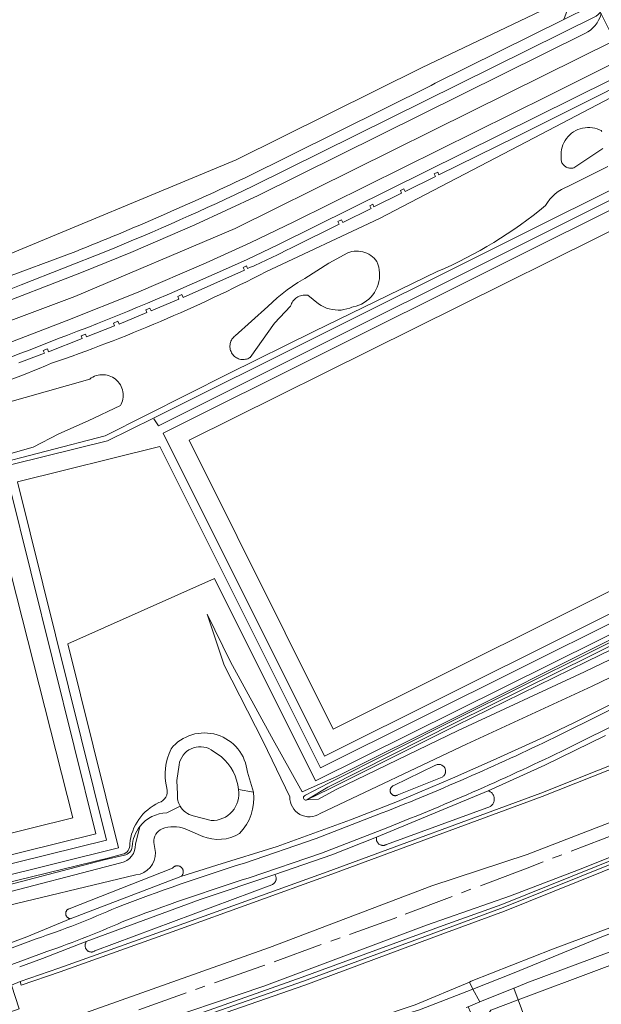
# Model space of a CAD drawing. Header units: metres. Extents: x 197700 to 204338, y 317132 to 325229.
# Tile 250 of 256: x 200544 to 200660, y 318650 to 318846. Entities that reach past the tile are written whole.
import ezdxf

# ---------------------------------------------------------------- set-up
doc = ezdxf.new("R2010")
doc.units = ezdxf.units.M
doc.linetypes.add('AM-AS', pattern=[16, 10, -2, 2, -2])
for name, color, linetype, lineweight in [('B-WE-AM-AS_SPOOR-G', 10, 'AM-AS', 18), ('B-WE-GR-BEPLANTING_CULTUUR_BOSPLANTSOEN-GV', 90, 'Continuous', 18), ('B-WE-GR-BOS_LOOF-GV', 40, 'Continuous', 13), ('B-WE-IE-TERREINAFSCHEIDING_KUNSTMATIG_HEKWERK-G', 20, 'IE-TERREINAFSCHEIDING-KUNSTMATIG', 18), ('B-WE-IE-TERREINAFSCHEIDING_KUNSTMATIG_MUUR-G', 90, 'IE-TERREINAFSCHEIDING-KUNSTMATIG-DICHT', 18), ('B-WE-IE-TERREINAFSCHEIDING_KUNSTMATIG_MUUR-GV', 90, 'Continuous', 18), ('B-WE-OG-TERREIN_CULTUURSCHEIDING-GV', 7, 'Continuous', 18), ('B-WE-OG-TERREIN_ERF-GV', 7, 'Continuous', 18), ('B-WE-OG-WATER-GV', 130, 'Continuous', 18), ('B-WE-OG-WATER_GREPPEL-GV', 160, 'Continuous', 18), ('B-WE-OG-WATER_MEER-GV', 140, 'Continuous', 18), ('B-WE-OG-WATER_SLOOT-GV', 120, 'Continuous', 18), ('B-WE-OG-WEG-GV', 7, 'Continuous', 18), ('B-WE-VH-VERHARDING_ASFALT-GV', 252, 'Continuous', 18), ('B-WE-VH-VERHARDING_HALFVERHARDING-GV', 252, 'Continuous', 18), ('B-WE-VH-VERHARDING_TEGEL-GV', 252, 'Continuous', 18), ('B-WE-VH-VERHARDING_TEGEL_RUBBER-GV', 252, 'Continuous', 18)]:
    doc.layers.add(name, color=color, linetype=linetype, lineweight=lineweight)
doc.linetypes.add('IE-TERREINAFSCHEIDING-KUNSTMATIG', pattern='A,4,[82,NLCS.SHX,S=0.75,R=90,X=0,Y=0],4,-2', length=10)
doc.linetypes.add('IE-TERREINAFSCHEIDING-KUNSTMATIG-DICHT', pattern='A,8,-1,[82,NLCS.SHX,S=0.75,R=90,X=0,Y=0],-1', length=10)

msp = doc.modelspace()

# ---------------------------------------------------------------- linework, layer by layer
at = {"layer": 'B-WE-AM-AS_SPOOR-G'}
msp.add_lwpolyline([(200835.228, 318754.104), (200701.474, 318699.68), (200663.228, 318684.265), (200645.105, 318677.306), (200619.061, 318667.481), (200592.129, 318657.748), (200519.235, 318631.945), (200457.741, 318610.048), (200439.537, 318603.636), (200409.217, 318592.791), (200361.776, 318576.061), (200327.665, 318563.609), (200303.099, 318554.119), (200279.873, 318544.345), (200252.514, 318532.037), (200230.962, 318521.672), (200198.954, 318505.397), (200132.305, 318470.848), (200053.762, 318430.36), (200036.055, 318421.136), (199892.784, 318347.091)], dxfattribs=at)
at = {"layer": 'B-WE-GR-BEPLANTING_CULTUUR_BOSPLANTSOEN-GV'}
for points in [[(200660.006, 318824.167), (200659.839, 318824.324), (200659.497, 318824.488), (200659.041, 318824.664), (200658.572, 318824.798), (200658.092, 318824.889), (200657.606, 318824.938), (200657.118, 318824.942), (200656.631, 318824.904), (200656.15, 318824.821), (200655.678, 318824.697), (200655.219, 318824.53), (200654.777, 318824.323), (200654.355, 318824.078), (200653.957, 318823.795), (200653.585, 318823.479), (200653.243, 318823.13), (200652.934, 318822.752), (200652.66, 318822.349), (200652.422, 318821.922), (200652.224, 318821.476), (200652.067, 318821.013), (200651.951, 318820.539), (200651.879, 318820.056), (200651.85, 318819.569), (200651.864, 318819.081), (200651.848, 318818.951), (200651.839, 318818.777), (200651.847, 318818.603), (200651.87, 318818.431), (200651.908, 318818.261), (200651.961, 318818.095), (200652.029, 318817.935), (200652.111, 318817.781), (200652.206, 318817.635), (200652.314, 318817.499), (200652.434, 318817.372), (200652.564, 318817.257), (200652.704, 318817.154), (200652.853, 318817.064), (200653.01, 318816.987), (200653.172, 318816.925), (200653.34, 318816.878), (200653.511, 318816.846), (200653.684, 318816.829), (200653.858, 318816.827), (200654.031, 318816.842), (200654.203, 318816.871), (200654.371, 318816.916), (200660.181, 318820.791)], [(200532.433, 318757.243), (200546.561, 318761.232), (200551.688, 318763.854), (200557.498, 318766.475), (200563.993, 318769.552), (200564.103, 318769.765), (200564.247, 318770.104), (200564.361, 318770.455), (200564.443, 318770.814), (200564.493, 318771.18), (200564.509, 318771.548), (200564.493, 318771.917), (200564.444, 318772.282), (200564.362, 318772.642), (200564.249, 318772.993), (200564.104, 318773.332), (200563.93, 318773.657), (200563.728, 318773.965), (200563.499, 318774.254), (200563.245, 318774.522), (200562.968, 318774.765), (200562.67, 318774.983), (200562.354, 318775.173), (200562.023, 318775.335), (200561.678, 318775.466), (200561.323, 318775.566), (200560.96, 318775.634), (200560.593, 318775.669), (200560.225, 318775.671), (200559.857, 318775.64), (200559.494, 318775.577), (200559.138, 318775.481), (200558.792, 318775.354), (200558.458, 318775.196), (200558.14, 318775.009), (200557.84, 318774.795), (200536.42, 318768.755)], [(200526.512, 318620.624), (200553.589, 318628.855), (200586.601, 318639.025), (200614.434, 318647.259), (200622.733, 318650.03), (200633.554, 318654.569), (200633.927, 318654.725), (200650.141, 318661.126), (200674.051, 318670.012), (200713.446, 318685.775), (200742.749, 318696.423), (200738.648, 318708.18), (200640.594, 318668.711), (200628.82, 318664.392), (200600.728, 318653.979), (200563.243, 318640.95), (200541.813, 318632.992)]]:
    msp.add_lwpolyline(points, dxfattribs=at)
for points in [[(200610.084, 318789.118), (200610.395, 318789.173), (200610.963, 318789.313), (200611.517, 318789.504), (200612.051, 318789.743), (200612.561, 318790.029), (200613.044, 318790.36), (200613.496, 318790.732), (200613.912, 318791.144), (200614.291, 318791.591), (200614.627, 318792.07), (200614.92, 318792.577), (200615.166, 318793.108), (200615.363, 318793.659), (200615.511, 318794.225), (200615.607, 318794.802), (200615.652, 318795.386), (200615.644, 318795.971), (200615.584, 318796.554), (200615.472, 318797.128), (200615.309, 318797.691), (200615.097, 318798.236), (200614.839, 318798.569), (200614.543, 318798.89), (200614.219, 318799.182), (200613.87, 318799.445), (200613.5, 318799.675), (200613.11, 318799.872), (200612.704, 318800.033), (200612.286, 318800.156), (200611.858, 318800.242), (200611.424, 318800.29), (200610.987, 318800.298), (200610.552, 318800.268), (200610.121, 318800.198), (200609.698, 318800.091), (200609.286, 318799.946), (200605.495, 318797.895), (200600.741, 318794.817), (200599.339, 318794.029), (200597.197, 318792.611), (200595.191, 318791.008), (200593.336, 318789.232), (200586.841, 318783.42), (200586.659, 318783.271), (200586.492, 318783.107), (200586.339, 318782.928), (200586.203, 318782.737), (200586.085, 318782.534), (200585.986, 318782.321), (200585.906, 318782.1), (200585.845, 318781.873), (200585.806, 318781.642), (200585.787, 318781.408), (200585.789, 318781.173), (200585.812, 318780.939), (200585.856, 318780.709), (200585.921, 318780.483), (200586.005, 318780.264), (200586.109, 318780.053), (200586.231, 318779.852), (200586.37, 318779.663), (200586.526, 318779.488), (200586.697, 318779.327), (200586.881, 318779.181), (200587.078, 318779.053), (200587.285, 318778.943), (200587.502, 318778.852), (200587.725, 318778.781), (200587.955, 318778.729), (200588.187, 318778.699), (200588.422, 318778.689), (200588.657, 318778.701), (200588.889, 318778.733), (200589.118, 318778.786), (200589.341, 318778.859), (200589.557, 318778.952), (200589.763, 318779.064), (200589.804, 318779.089), (200594.703, 318785.927), (200597.893, 318789.346), (200597.976, 318789.602), (200598.081, 318789.85), (200598.209, 318790.087), (200598.356, 318790.312), (200598.524, 318790.522), (200598.709, 318790.717), (200598.911, 318790.895), (200599.129, 318791.054), (200599.359, 318791.192), (200599.601, 318791.31), (200599.853, 318791.406), (200600.112, 318791.478), (200600.376, 318791.528), (200600.644, 318791.553), (200600.913, 318791.554), (200601.181, 318791.532), (200601.311, 318791.512), (200603.476, 318789.802), (200603.971, 318789.475), (200604.494, 318789.195), (200605.04, 318788.961), (200605.604, 318788.778), (200606.183, 318788.646), (200606.77, 318788.566), (200607.363, 318788.538), (200607.956, 318788.564), (200608.544, 318788.643), (200609.123, 318788.774), (200609.688, 318788.956)], [(200619.153, 318691.806), (200628.148, 318695.451), (200628.25, 318695.518), (200628.345, 318695.594), (200628.433, 318695.678), (200628.513, 318695.769), (200628.585, 318695.867), (200628.647, 318695.972), (200628.7, 318696.081), (200628.743, 318696.195), (200628.776, 318696.312), (200628.798, 318696.431), (200628.81, 318696.552), (200628.81, 318696.674), (200628.8, 318696.795), (200628.779, 318696.915), (200628.747, 318697.032), (200628.705, 318697.146), (200628.653, 318697.256), (200628.591, 318697.361), (200628.52, 318697.459), (200628.441, 318697.551), (200628.354, 318697.636), (200628.259, 318697.713), (200628.158, 318697.78), (200628.052, 318697.839), (200627.94, 318697.887), (200627.825, 318697.926), (200627.707, 318697.954), (200627.586, 318697.972), (200627.465, 318697.978), (200627.344, 318697.974), (200627.223, 318697.959), (200627.104, 318697.933), (200626.988, 318697.897), (200626.876, 318697.85), (200626.768, 318697.794), (200626.666, 318697.728), (200618.47, 318693.742), (200618.384, 318693.711), (200618.301, 318693.672), (200618.221, 318693.625), (200618.146, 318693.572), (200618.076, 318693.513), (200618.012, 318693.447), (200617.954, 318693.376), (200617.902, 318693.3), (200617.858, 318693.22), (200617.821, 318693.136), (200617.791, 318693.049), (200617.769, 318692.959), (200617.756, 318692.869), (200617.75, 318692.777), (200617.753, 318692.685), (200617.764, 318692.594), (200617.783, 318692.504), (200617.81, 318692.416), (200617.845, 318692.331), (200617.887, 318692.25), (200617.937, 318692.172), (200617.993, 318692.099), (200618.055, 318692.032), (200618.123, 318691.97), (200618.196, 318691.915), (200618.274, 318691.867), (200618.356, 318691.825), (200618.442, 318691.791), (200618.53, 318691.765), (200618.62, 318691.747), (200618.711, 318691.737), (200618.803, 318691.735), (200618.895, 318691.742), (200618.985, 318691.756), (200619.074, 318691.779)], [(200615.038, 318683.465), (200615.015, 318683.349), (200615.002, 318683.231), (200615, 318683.112), (200615.009, 318682.993), (200615.028, 318682.876), (200615.057, 318682.761), (200615.097, 318682.649), (200615.147, 318682.541), (200615.206, 318682.438), (200615.274, 318682.34), (200615.35, 318682.249), (200615.434, 318682.165), (200615.525, 318682.089), (200615.623, 318682.022), (200615.727, 318681.963), (200615.835, 318681.914), (200615.947, 318681.875), (200616.062, 318681.846), (200616.18, 318681.827), (200616.298, 318681.819), (200616.417, 318681.822), (200616.535, 318681.835), (200616.652, 318681.859), (200616.766, 318681.893), (200616.876, 318681.937), (200616.982, 318681.991), (200617.049, 318682.031), (200637.738, 318689.586), (200637.776, 318689.613), (200637.901, 318689.712), (200638.016, 318689.821), (200638.121, 318689.94), (200638.215, 318690.067), (200638.298, 318690.201), (200638.369, 318690.342), (200638.427, 318690.489), (200638.472, 318690.639), (200638.504, 318690.793), (200638.522, 318690.948), (200638.526, 318691.104), (200638.516, 318691.259), (200638.492, 318691.413), (200638.455, 318691.563), (200638.404, 318691.71), (200638.341, 318691.851), (200638.265, 318691.985), (200638.177, 318692.113), (200638.078, 318692.231), (200637.969, 318692.341), (200637.85, 318692.44), (200637.722, 318692.528), (200637.587, 318692.604), (200637.445, 318692.668), (200637.298, 318692.72)], [(200576.009, 318675.595), (200576.101, 318675.673), (200576.176, 318675.75), (200576.244, 318675.834), (200576.305, 318675.923), (200576.357, 318676.017), (200576.4, 318676.116), (200576.435, 318676.218), (200576.46, 318676.323), (200576.476, 318676.43), (200576.482, 318676.538), (200576.479, 318676.645), (200576.466, 318676.752), (200576.443, 318676.858), (200576.411, 318676.961), (200576.37, 318677.061), (200576.321, 318677.156), (200576.263, 318677.247), (200576.197, 318677.333), (200576.123, 318677.412), (200576.043, 318677.484), (200575.957, 318677.549), (200575.865, 318677.606), (200575.769, 318677.654), (200575.669, 318677.694), (200575.565, 318677.724), (200575.46, 318677.745), (200575.352, 318677.757), (200575.244, 318677.759), (200575.137, 318677.751), (200575.03, 318677.734), (200574.926, 318677.707), (200574.824, 318677.671), (200574.726, 318677.626), (200574.632, 318677.573), (200574.544, 318677.511), (200574.461, 318677.442), (200574.385, 318677.366), (200574.316, 318677.283), (200553.714, 318669.199), (200553.629, 318669.165), (200553.547, 318669.123), (200553.47, 318669.074), (200553.397, 318669.018), (200553.329, 318668.956), (200553.267, 318668.888), (200553.212, 318668.815), (200553.163, 318668.738), (200553.121, 318668.656), (200553.087, 318668.571), (200553.061, 318668.483), (200553.042, 318668.393), (200553.032, 318668.302), (200553.03, 318668.21), (200553.036, 318668.118), (200553.05, 318668.028), (200553.072, 318667.939), (200553.102, 318667.852), (200553.14, 318667.768), (200553.185, 318667.688), (200553.237, 318667.613), (200553.295, 318667.542), (200553.36, 318667.477), (200553.43, 318667.418), (200553.505, 318667.365), (200553.585, 318667.32), (200553.668, 318667.281), (200553.755, 318667.25), (200553.844, 318667.227), (200553.923, 318667.214)], [(200594.753, 318676.045), (200579.837, 318671.021), (200557.144, 318662.647), (200556.973, 318662.228), (200556.941, 318662.122), (200556.918, 318662.013), (200556.904, 318661.902), (200556.901, 318661.791), (200556.908, 318661.68), (200556.924, 318661.57), (200556.951, 318661.461), (200556.987, 318661.356), (200557.032, 318661.254), (200557.086, 318661.157), (200557.149, 318661.065), (200557.219, 318660.979), (200557.297, 318660.899), (200557.382, 318660.827), (200557.473, 318660.763), (200557.569, 318660.707), (200557.67, 318660.659), (200557.775, 318660.621), (200557.883, 318660.593), (200557.992, 318660.574), (200558.103, 318660.565), (200558.215, 318660.567), (200558.326, 318660.578), (200558.435, 318660.599), (200558.542, 318660.629), (200558.646, 318660.669), (200558.746, 318660.718), (200558.836, 318660.773), (200594.122, 318673.981), (200594.153, 318673.991), (200594.259, 318674.032), (200594.36, 318674.082), (200594.456, 318674.141), (200594.547, 318674.209), (200594.631, 318674.284), (200594.709, 318674.366), (200594.778, 318674.456), (200594.84, 318674.55), (200594.893, 318674.651), (200594.936, 318674.755), (200594.97, 318674.863), (200594.994, 318674.973), (200595.009, 318675.085), (200595.013, 318675.198), (200595.007, 318675.311), (200594.991, 318675.423), (200594.965, 318675.533), (200594.93, 318675.641)]]:
    msp.add_lwpolyline(points, close=True, dxfattribs=at)
at = {"layer": 'B-WE-GR-BOS_LOOF-GV'}
for points in [[(200780.402, 318741.45), (200772.208, 318738.952), (200764.667, 318735.92), (200755.636, 318731.816), (200753.311, 318730.855), (200752.919, 318734.241), (200733.975, 318726.471), (200719.494, 318720.673), (200697.669, 318711.677), (200671.08, 318700.688), (200648.057, 318691.553), (200605.415, 318675.848), (200575.192, 318664.953), (200551.921, 318656.641), (200544.115, 318653.929), (200543.939, 318654.662), (200542.241, 318653.945), (200543.765, 318649.22), (200522.699, 318641.74), (200505.342, 318635.577), (200439.403, 318612.163), (200437.69, 318611.204), (200427.619, 318607.684), (200421.205, 318605.442)], [(200421.425, 318604.63), (200422.483, 318600.727), (200593.666, 318661.471), (200626.087, 318673.769), (200645.052, 318680.034), (200665.529, 318687.944), (200687.597, 318696.702), (200707.819, 318705.158), (200728.945, 318713.747), (200748.624, 318722.023), (200776.701, 318734.078)]]:
    msp.add_lwpolyline(points, dxfattribs=at)
at = {"layer": 'B-WE-IE-TERREINAFSCHEIDING_KUNSTMATIG_HEKWERK-G'}
for points in [[(200643.32, 318651.039), (200710.05, 318676.011)], [(200650.75, 318630.893), (200643.32, 318651.039)]]:
    msp.add_lwpolyline(points, dxfattribs=at)
at = {"layer": 'B-WE-IE-TERREINAFSCHEIDING_KUNSTMATIG_MUUR-G'}
msp.add_lwpolyline([(200453.13, 318656.162), (200494.1, 318666.275), (200494.488, 318664.811), (200500.416, 318666.233), (200499.964, 318667.718), (200514.334, 318671.281), (200514.735, 318669.814), (200520.618, 318671.27), (200520.237, 318672.742), (200561.139, 318682.882), (200543.393, 318754.312), (200571.821, 318761.37), (200603.831, 318697.32), (200703.668, 318747.003), (200669.894, 318814.585), (200571.574, 318765.494), (200570.614, 318766.886)], dxfattribs=at)
at = {"layer": 'B-WE-IE-TERREINAFSCHEIDING_KUNSTMATIG_MUUR-GV'}
msp.add_lwpolyline([(200752.919, 318734.241), (200752.717, 318734.734), (200752.633, 318734.938), (200733.692, 318727.17), (200719.214, 318721.373), (200697.382, 318712.374), (200670.797, 318701.387), (200647.788, 318692.258), (200605.157, 318676.557), (200574.937, 318665.663), (200551.67, 318657.353), (200543.939, 318654.662), (200544.115, 318653.929), (200551.921, 318656.641), (200575.192, 318664.953), (200605.415, 318675.848), (200648.057, 318691.553), (200671.08, 318700.688), (200697.669, 318711.677), (200719.494, 318720.673), (200733.975, 318726.471)], close=True, dxfattribs=at)
at = {"layer": 'B-WE-OG-TERREIN_CULTUURSCHEIDING-GV'}
for points in [[(200537.723, 318798.014), (200587.056, 318818.526), (200624.142, 318836.931), (200651.96, 318850.133), (200611.764, 318918.135), (200600.939, 318913.542), (200598.037, 318912.025), (200552.588, 318888.173), (200529.265, 318874.991), (200503.565, 318861.221), (200515.671, 318850.843)], [(200572.441, 318764.036), (200604.631, 318699.587), (200701.349, 318747.797), (200669.093, 318812.204)], [(200577.658, 318762.645), (200606.395, 318705.015), (200696.279, 318749.78), (200667.673, 318807.278)], [(200577.658, 318762.645), (200667.673, 318807.278), (200696.279, 318749.78), (200606.395, 318705.015)], [(200610.084, 318789.118), (200609.688, 318788.956), (200609.123, 318788.774), (200608.544, 318788.643), (200607.956, 318788.564), (200607.363, 318788.538), (200606.77, 318788.566), (200606.183, 318788.646), (200605.604, 318788.778), (200605.04, 318788.961), (200604.494, 318789.195), (200603.971, 318789.475), (200603.476, 318789.802), (200601.311, 318791.512), (200601.181, 318791.532), (200600.913, 318791.554), (200600.644, 318791.553), (200600.376, 318791.528), (200600.112, 318791.478), (200599.853, 318791.406), (200599.601, 318791.31), (200599.359, 318791.192), (200599.129, 318791.054), (200598.911, 318790.895), (200598.709, 318790.717), (200598.524, 318790.522), (200598.356, 318790.312), (200598.209, 318790.087), (200598.081, 318789.85), (200597.976, 318789.602), (200597.893, 318789.346), (200594.703, 318785.927), (200589.804, 318779.089), (200589.763, 318779.064), (200589.557, 318778.952), (200589.341, 318778.859), (200589.118, 318778.786), (200588.889, 318778.733), (200588.657, 318778.701), (200588.422, 318778.689), (200588.187, 318778.699), (200587.955, 318778.729), (200587.725, 318778.781), (200587.502, 318778.852), (200587.285, 318778.943), (200587.078, 318779.053), (200586.881, 318779.181), (200586.697, 318779.327), (200586.526, 318779.488), (200586.37, 318779.663), (200586.231, 318779.852), (200586.109, 318780.053), (200586.005, 318780.264), (200585.921, 318780.483), (200585.856, 318780.709), (200585.812, 318780.939), (200585.789, 318781.173), (200585.787, 318781.408), (200585.806, 318781.642), (200585.845, 318781.873), (200585.906, 318782.1), (200585.986, 318782.321), (200586.085, 318782.534), (200586.203, 318782.737), (200586.339, 318782.928), (200586.492, 318783.107), (200586.659, 318783.271), (200586.841, 318783.42), (200593.336, 318789.232), (200595.191, 318791.008), (200597.197, 318792.611), (200599.339, 318794.029), (200600.741, 318794.817), (200605.495, 318797.895), (200609.286, 318799.946), (200609.698, 318800.091), (200610.121, 318800.198), (200610.552, 318800.268), (200610.987, 318800.298), (200611.424, 318800.29), (200611.858, 318800.242), (200612.286, 318800.156), (200612.704, 318800.033), (200613.11, 318799.872), (200613.5, 318799.675), (200613.87, 318799.445), (200614.219, 318799.182), (200614.543, 318798.89), (200614.839, 318798.569), (200615.097, 318798.236), (200615.309, 318797.691), (200615.472, 318797.128), (200615.584, 318796.554), (200615.644, 318795.971), (200615.652, 318795.386), (200615.607, 318794.802), (200615.511, 318794.225), (200615.363, 318793.659), (200615.166, 318793.108), (200614.92, 318792.577), (200614.627, 318792.07), (200614.291, 318791.591), (200613.912, 318791.144), (200613.496, 318790.732), (200613.044, 318790.36), (200612.561, 318790.029), (200612.051, 318789.743), (200611.517, 318789.504), (200610.963, 318789.313), (200610.395, 318789.173)], [(200601.121, 318690.887), (200603.452, 318691.029), (200607.009, 318692.94), (200631.307, 318704.703), (200656.548, 318716.448), (200690.722, 318732.811), (200708.491, 318741.745), (200716.408, 318746.668), (200716.001, 318747.912), (200715.843, 318747.752), (200715.683, 318747.594), (200689.66, 318734.373), (200657.005, 318718.474), (200630.947, 318705.729), (200605.658, 318693.082)], [(200619.153, 318691.806), (200619.074, 318691.779), (200618.985, 318691.756), (200618.895, 318691.742), (200618.803, 318691.735), (200618.711, 318691.737), (200618.62, 318691.747), (200618.53, 318691.765), (200618.442, 318691.791), (200618.356, 318691.825), (200618.274, 318691.867), (200618.196, 318691.915), (200618.123, 318691.97), (200618.055, 318692.032), (200617.993, 318692.099), (200617.937, 318692.172), (200617.887, 318692.25), (200617.845, 318692.331), (200617.81, 318692.416), (200617.783, 318692.504), (200617.764, 318692.594), (200617.753, 318692.685), (200617.75, 318692.777), (200617.756, 318692.869), (200617.769, 318692.959), (200617.791, 318693.049), (200617.821, 318693.136), (200617.858, 318693.22), (200617.902, 318693.3), (200617.954, 318693.376), (200618.012, 318693.447), (200618.076, 318693.513), (200618.146, 318693.572), (200618.221, 318693.625), (200618.301, 318693.672), (200618.384, 318693.711), (200618.47, 318693.742), (200626.666, 318697.728), (200626.768, 318697.794), (200626.876, 318697.85), (200626.988, 318697.897), (200627.104, 318697.933), (200627.223, 318697.959), (200627.344, 318697.974), (200627.465, 318697.978), (200627.586, 318697.972), (200627.707, 318697.954), (200627.825, 318697.926), (200627.94, 318697.887), (200628.052, 318697.839), (200628.158, 318697.78), (200628.259, 318697.713), (200628.354, 318697.636), (200628.441, 318697.551), (200628.52, 318697.459), (200628.591, 318697.361), (200628.653, 318697.256), (200628.705, 318697.146), (200628.747, 318697.032), (200628.779, 318696.915), (200628.8, 318696.795), (200628.81, 318696.674), (200628.81, 318696.552), (200628.798, 318696.431), (200628.776, 318696.312), (200628.743, 318696.195), (200628.7, 318696.081), (200628.647, 318695.972), (200628.585, 318695.867), (200628.513, 318695.769), (200628.433, 318695.678), (200628.345, 318695.594), (200628.25, 318695.518), (200628.148, 318695.451)]]:
    msp.add_lwpolyline(points, close=True, dxfattribs=at)
for points in [[(200588.834, 318814.943), (200625.92, 318833.348), (200626.746, 318833.757), (200652.366, 318846.472), (200654.154, 318851.174), (200651.96, 318850.133), (200624.142, 318836.931), (200587.056, 318818.526), (200537.723, 318798.014), (200539.239, 318794.383), (200555.041, 318800.244)], [(200668.794, 318834.556), (200646.455, 318822.883), (200615.621, 318806.832), (200592.958, 318796.165)], [(200592.958, 318796.165), (200615.621, 318806.832), (200646.455, 318822.883), (200668.794, 318834.556)], [(200660.181, 318820.791), (200654.371, 318816.916), (200654.203, 318816.871), (200654.031, 318816.842), (200653.858, 318816.827), (200653.684, 318816.829), (200653.511, 318816.846), (200653.34, 318816.878), (200653.172, 318816.925), (200653.01, 318816.987), (200652.853, 318817.064), (200652.704, 318817.154), (200652.564, 318817.257), (200652.434, 318817.372), (200652.314, 318817.499), (200652.206, 318817.635), (200652.111, 318817.781), (200652.029, 318817.935), (200651.961, 318818.095), (200651.908, 318818.261), (200651.87, 318818.431), (200651.847, 318818.603), (200651.839, 318818.777), (200651.848, 318818.951), (200651.864, 318819.081), (200651.85, 318819.569), (200651.879, 318820.056), (200651.951, 318820.539), (200652.067, 318821.013), (200652.224, 318821.476), (200652.422, 318821.922), (200652.66, 318822.349), (200652.934, 318822.752), (200653.243, 318823.13), (200653.585, 318823.479), (200653.957, 318823.795), (200654.355, 318824.078), (200654.777, 318824.323), (200655.219, 318824.53), (200655.678, 318824.697), (200656.15, 318824.821), (200656.631, 318824.904), (200657.118, 318824.942), (200657.606, 318824.938), (200658.092, 318824.889), (200658.572, 318824.798), (200659.041, 318824.664), (200659.497, 318824.488), (200659.839, 318824.324), (200660.006, 318824.167)], [(200642.892, 318823.098), (200627.495, 318815.52), (200627.235, 318816.063), (200626.55, 318815.707), (200626.786, 318815.167), (200620.754, 318812.178), (200620.461, 318812.703), (200619.798, 318812.357), (200620.01, 318811.831), (200614.519, 318809.124), (200614.266, 318809.653), (200613.723, 318809.359), (200613.94, 318808.823), (200608.296, 318806.023), (200608.033, 318806.573), (200607.341, 318806.22), (200607.575, 318805.682), (200598.34, 318801.102)], [(200429.44, 318673.096), (200442.506, 318677.98), (200431.99, 318720.627), (200429.635, 318729.957), (200486.313, 318743.939), (200561.384, 318762.46), (200570.525, 318767.015), (200670.871, 318817.025), (200679.964, 318821.514)], [(200696.497, 318795.751), (200688.274, 318808.256), (200679.964, 318821.514), (200670.871, 318817.025), (200706.357, 318746.086), (200602.888, 318694.67), (200582.719, 318735.021), (200553.452, 318722.042), (200563.553, 318681.324), (200448.798, 318652.81)], [(200661.206, 318817.186), (200653.311, 318813.222)], [(200653.311, 318813.222), (200661.206, 318817.186)], [(200627.162, 318796.227), (200602.663, 318784.33), (200585.417, 318775.817), (200560.922, 318763.449), (200525.521, 318754.291), (200498.932, 318747.795), (200474.557, 318741.884), (200455.353, 318737.111), (200431.477, 318731.523)], [(200431.477, 318731.523), (200455.353, 318737.111), (200474.557, 318741.884), (200498.932, 318747.795), (200525.521, 318754.291), (200560.922, 318763.449), (200585.417, 318775.817), (200602.663, 318784.33), (200627.162, 318796.227)], [(200589.325, 318796.824), (200589.084, 318797.36), (200589.064, 318797.358), (200588.41, 318797.059), (200588.675, 318796.534), (200576.436, 318791.065), (200576.195, 318791.642), (200575.373, 318791.261), (200575.61, 318790.714), (200570.059, 318788.378), (200569.817, 318788.951), (200569.014, 318788.603), (200569.217, 318788.085), (200563.682, 318785.771), (200563.435, 318786.327), (200562.563, 318785.958), (200562.789, 318785.426), (200557.185, 318783.228), (200556.948, 318783.751), (200556.118, 318783.43), (200556.327, 318782.883), (200549.627, 318780.253), (200549.425, 318780.811), (200548.562, 318780.501), (200548.774, 318779.953), (200543.708, 318778.014)], [(200536.42, 318768.755), (200557.84, 318774.795), (200558.14, 318775.009), (200558.458, 318775.196), (200558.792, 318775.354), (200559.138, 318775.481), (200559.494, 318775.577), (200559.857, 318775.64), (200560.225, 318775.671), (200560.593, 318775.669), (200560.96, 318775.634), (200561.323, 318775.566), (200561.678, 318775.466), (200562.023, 318775.335), (200562.354, 318775.173), (200562.67, 318774.983), (200562.968, 318774.765), (200563.245, 318774.522), (200563.499, 318774.254), (200563.728, 318773.965), (200563.93, 318773.657), (200564.104, 318773.332), (200564.249, 318772.993), (200564.362, 318772.642), (200564.444, 318772.282), (200564.493, 318771.917), (200564.509, 318771.548), (200564.493, 318771.18), (200564.443, 318770.814), (200564.361, 318770.455), (200564.247, 318770.104), (200564.103, 318769.765), (200563.993, 318769.552), (200557.498, 318766.475), (200551.688, 318763.854), (200546.561, 318761.232), (200532.433, 318757.243)], [(200712.839, 318748.357), (200688.6, 318736.325), (200630.732, 318707.345), (200607.1, 318695.561), (200600.224, 318692.481), (200594.075, 318703.479), (200585.901, 318718.414), (200581.241, 318727.918), (200584.63, 318717.746), (200592.441, 318702.545), (200597.724, 318691.527)], [(200597.724, 318691.527), (200592.441, 318702.545), (200584.63, 318717.746), (200581.241, 318727.918), (200585.901, 318718.414), (200594.075, 318703.479), (200600.224, 318692.481), (200607.1, 318695.561), (200630.732, 318707.345), (200688.6, 318736.325), (200712.839, 318748.357)], [(200600.898, 318691.842), (200605.449, 318694.209), (200630.882, 318706.965), (200657.594, 318720.26), (200689.083, 318735.91), (200708.982, 318745.857), (200713.106, 318747.878)], [(200713.106, 318747.878), (200708.982, 318745.857), (200689.083, 318735.91), (200657.594, 318720.26), (200630.882, 318706.965), (200605.449, 318694.209), (200600.898, 318691.842)], [(200716.001, 318747.912), (200716.408, 318746.668), (200708.491, 318741.745), (200690.722, 318732.811), (200656.548, 318716.448), (200631.307, 318704.703), (200607.009, 318692.94), (200603.452, 318691.029), (200601.121, 318690.887)], [(200601.121, 318690.887), (200605.329, 318693.453), (200630.736, 318706.282), (200657.827, 318719.652), (200689.424, 318735.376), (200707.432, 318744.443), (200713.755, 318747.493)], [(200603.784, 318688.158), (200632.997, 318701.984), (200658.058, 318713.579), (200692.553, 318730.184), (200709.073, 318738.687), (200716.084, 318743.664), (200717.964, 318746.464), (200716.872, 318748.9)], [(200716.872, 318748.9), (200717.964, 318746.464), (200716.084, 318743.664), (200709.073, 318738.687), (200692.553, 318730.184), (200658.058, 318713.579), (200632.997, 318701.984), (200603.784, 318688.158)], [(200542.241, 318653.945), (200543.939, 318654.662), (200551.67, 318657.353), (200574.937, 318665.663), (200605.157, 318676.557), (200647.788, 318692.258), (200670.797, 318701.387), (200697.382, 318712.374), (200719.214, 318721.373), (200733.692, 318727.17), (200752.633, 318734.938), (200752.717, 318734.734)], [(200651.599, 318703.87), (200675.363, 318715.654), (200692.315, 318723.766), (200703.73, 318729.019), (200705.657, 318729.974)], [(200707.104, 318727.414), (200704.956, 318726.351), (200693.647, 318720.983), (200676.714, 318712.88), (200652.933, 318701.088)], [(200532.68, 318658.947), (200545.311, 318663.604), (200553.923, 318667.214), (200553.844, 318667.227), (200553.755, 318667.25), (200553.668, 318667.281), (200553.585, 318667.32), (200553.505, 318667.365), (200553.43, 318667.418), (200553.36, 318667.477), (200553.295, 318667.542), (200553.237, 318667.613), (200553.185, 318667.688), (200553.14, 318667.768), (200553.102, 318667.852), (200553.072, 318667.939), (200553.05, 318668.028), (200553.036, 318668.118), (200553.03, 318668.21), (200553.032, 318668.302), (200553.042, 318668.393), (200553.061, 318668.483), (200553.087, 318668.571), (200553.121, 318668.656), (200553.163, 318668.738), (200553.212, 318668.815), (200553.267, 318668.888), (200553.329, 318668.956), (200553.397, 318669.018), (200553.47, 318669.074), (200553.547, 318669.123), (200553.629, 318669.165), (200553.714, 318669.199), (200574.316, 318677.283), (200574.385, 318677.366), (200574.461, 318677.442), (200574.544, 318677.511), (200574.632, 318677.573), (200574.726, 318677.626), (200574.824, 318677.671), (200574.926, 318677.707), (200575.03, 318677.734), (200575.137, 318677.751), (200575.244, 318677.759), (200575.352, 318677.757), (200575.46, 318677.745), (200575.565, 318677.724), (200575.669, 318677.694), (200575.769, 318677.654), (200575.865, 318677.606), (200575.957, 318677.549), (200576.043, 318677.484), (200576.123, 318677.412), (200576.197, 318677.333), (200576.263, 318677.247), (200576.321, 318677.156), (200576.37, 318677.061), (200576.411, 318676.961), (200576.443, 318676.858), (200576.466, 318676.752), (200576.479, 318676.645), (200576.482, 318676.538), (200576.476, 318676.43), (200576.46, 318676.323), (200576.435, 318676.218), (200576.4, 318676.116), (200576.357, 318676.017), (200576.305, 318675.923), (200576.244, 318675.834), (200576.176, 318675.75), (200576.101, 318675.673), (200576.009, 318675.595), (200583.179, 318677.857), (200595.208, 318681.613), (200609.809, 318686.899), (200619.195, 318690.585), (200630.181, 318695.245), (200638.316, 318698.793), (200648.397, 318703.383), (200654.516, 318706.304), (200665.323, 318711.694)], [(200665.323, 318711.694), (200654.516, 318706.304), (200648.397, 318703.383), (200638.316, 318698.793), (200630.181, 318695.245), (200619.195, 318690.585), (200609.809, 318686.899), (200595.208, 318681.613), (200583.179, 318677.857), (200576.009, 318675.595), (200553.923, 318667.214), (200545.311, 318663.604), (200532.68, 318658.947)], [(200543.851, 318657.623), (200548.405, 318659.292), (200557.144, 318662.647), (200579.837, 318671.021), (200594.753, 318676.045), (200606.124, 318679.928), (200615.038, 318683.465), (200637.298, 318692.72), (200648.635, 318697.84), (200660.733, 318703.752)], [(200660.733, 318703.752), (200648.635, 318697.84), (200637.298, 318692.72), (200637.445, 318692.668), (200637.587, 318692.604), (200637.722, 318692.528), (200637.85, 318692.44), (200637.969, 318692.341), (200638.078, 318692.231), (200638.177, 318692.113), (200638.265, 318691.985), (200638.341, 318691.851), (200638.404, 318691.71), (200638.455, 318691.563), (200638.492, 318691.413), (200638.516, 318691.259), (200638.526, 318691.104), (200638.522, 318690.948), (200638.504, 318690.793), (200638.472, 318690.639), (200638.427, 318690.489), (200638.369, 318690.342), (200638.298, 318690.201), (200638.215, 318690.067), (200638.121, 318689.94), (200638.016, 318689.821), (200637.901, 318689.712), (200637.776, 318689.613), (200637.738, 318689.586), (200617.049, 318682.031), (200616.982, 318681.991), (200616.876, 318681.937), (200616.766, 318681.893), (200616.652, 318681.859), (200616.535, 318681.835), (200616.417, 318681.822), (200616.298, 318681.819), (200616.18, 318681.827), (200616.062, 318681.846), (200615.947, 318681.875), (200615.835, 318681.914), (200615.727, 318681.963), (200615.623, 318682.022), (200615.525, 318682.089), (200615.434, 318682.165), (200615.35, 318682.249), (200615.274, 318682.34), (200615.206, 318682.438), (200615.147, 318682.541), (200615.097, 318682.649), (200615.057, 318682.761), (200615.028, 318682.876), (200615.009, 318682.993), (200615, 318683.112), (200615.002, 318683.231), (200615.015, 318683.349), (200615.038, 318683.465), (200606.124, 318679.928), (200594.753, 318676.045), (200594.93, 318675.641), (200594.965, 318675.533), (200594.991, 318675.423), (200595.007, 318675.311), (200595.013, 318675.198), (200595.009, 318675.085), (200594.994, 318674.973), (200594.97, 318674.863), (200594.936, 318674.755), (200594.893, 318674.651), (200594.84, 318674.55), (200594.778, 318674.456), (200594.709, 318674.366), (200594.631, 318674.284), (200594.547, 318674.209), (200594.456, 318674.141), (200594.36, 318674.082), (200594.259, 318674.032), (200594.153, 318673.991), (200594.122, 318673.981), (200558.836, 318660.773), (200558.746, 318660.718), (200558.646, 318660.669), (200558.542, 318660.629), (200558.435, 318660.599), (200558.326, 318660.578), (200558.215, 318660.567), (200558.103, 318660.565), (200557.992, 318660.574), (200557.883, 318660.593), (200557.775, 318660.621), (200557.67, 318660.659), (200557.569, 318660.707), (200557.473, 318660.763), (200557.382, 318660.827), (200557.297, 318660.899), (200557.219, 318660.979), (200557.149, 318661.065), (200557.086, 318661.157), (200557.032, 318661.254), (200556.987, 318661.356), (200556.951, 318661.461), (200556.924, 318661.57), (200556.908, 318661.68), (200556.901, 318661.791), (200556.904, 318661.902), (200556.918, 318662.013), (200556.941, 318662.122), (200556.973, 318662.228), (200557.144, 318662.647), (200548.405, 318659.292), (200543.851, 318657.623)], [(200582.038, 318700.88), (200584.097, 318699.506)], [(200575.341, 318692.042), (200575.226, 318694.751), (200575.654, 318697.903)], [(200587.524, 318692.974), (200590.524, 318692.412), (200589.268, 318696.419)], [(200589.268, 318696.419), (200590.524, 318692.412)], [(200590.524, 318692.412), (200587.524, 318692.974)], [(200575.863, 318689.641), (200573.225, 318688.343)], [(200573.225, 318688.343), (200575.863, 318689.641)], [(200588.666, 318678.307), (200603.012, 318683.184), (200616.171, 318688.286)], [(200582.069, 318686.792), (200578.457, 318687.741)], [(200567.808, 318685.575), (200566.959, 318682.06)], [(200580.358, 318683.603), (200576.846, 318685.107)], [(200576.846, 318685.107), (200580.358, 318683.603)], [(200617.321, 318685.423), (200604.067, 318680.284), (200589.646, 318675.381)], [(200570.636, 318682.42), (200570.943, 318680.428)], [(200570.943, 318680.428), (200570.636, 318682.42)], [(200564.385, 318680.044), (200561.671, 318679.374), (200536.878, 318673.312), (200505.991, 318665.594), (200475.575, 318657.735), (200465.243, 318655.405), (200448.806, 318651.528), (200438.54, 318648.108), (200438.867, 318647.833)], [(200438.867, 318647.833), (200440.085, 318646.912), (200440.87, 318646.41), (200441.407, 318647.251), (200440.825, 318647.725), (200446.591, 318650.416), (200465.475, 318654.927), (200475.652, 318657.299), (200506.186, 318665.023), (200537.022, 318672.798), (200560.736, 318678.93), (200564.741, 318679.87)], [(200536.878, 318673.312), (200561.671, 318679.374), (200564.385, 318680.044)], [(200564.057, 318678.317), (200537.435, 318671.464), (200506.541, 318663.88), (200475.928, 318655.7), (200459.039, 318651.791), (200450.107, 318650.161), (200441.989, 318646.777), (200441.407, 318647.251), (200440.87, 318646.41), (200442.772, 318645.195), (200446.408, 318645.079), (200452.835, 318647.51), (200466.437, 318650.807), (200476.522, 318652.857), (200507.371, 318660.565), (200538.145, 318669.026), (200567.037, 318675.949)], [(200567.037, 318675.949), (200538.145, 318669.026)], [(200533.575, 318658.165), (200547.154, 318663.195)], [(200548.218, 318660.298), (200534.515, 318655.223)], [(200632.592, 318646.057), (200633.809, 318643.002), (200637.808, 318648.976), (200643.32, 318651.039), (200642.435, 318653.358), (200635.659, 318650.619), (200633.305, 318649.667), (200633.767, 318648.544)]]:
    msp.add_lwpolyline(points, dxfattribs=at)
for points in [[(200666.241, 318834.768, -0.001422), (200642.892, 318823.098)], [(200555.041, 318800.244, 0.0163974), (200588.834, 318814.943)], [(200653.311, 318813.222, 0.1768939), (200648.761, 318809.377)], [(200648.761, 318809.377, -0.1768939), (200653.311, 318813.222)], [(200648.761, 318809.377, -0.0711112), (200627.162, 318796.227)], [(200627.162, 318796.227, 0.0711112), (200648.761, 318809.377)], [(200598.34, 318801.102, -0.0130465), (200589.325, 318796.824)], [(200592.958, 318796.165, -0.0361022), (200550.227, 318777.946)], [(200550.227, 318777.946, 0.0361022), (200592.958, 318796.165)], [(200550.227, 318777.946, -0.0440395), (200509.676, 318764.924)], [(200509.676, 318764.924, 0.0440395), (200550.227, 318777.946)], [(200574.046, 318701.104, -0.670672), (200589.268, 318696.419)], [(200589.268, 318696.419, 0.670672), (200574.046, 318701.104)], [(200616.171, 318688.286, 0.019712), (200651.599, 318703.87)], [(200573.214, 318693.218, -0.1767812), (200574.046, 318701.104)], [(200574.046, 318701.104, 0.1767812), (200573.214, 318693.218)], [(200575.654, 318697.903, -0.5374403), (200582.038, 318700.88)], [(200652.933, 318701.088, -0.0197484), (200617.321, 318685.423)], [(200584.097, 318699.506, -0.1862823), (200587.524, 318692.974)], [(200571.632, 318690.352, 0.406895), (200573.214, 318693.218)], [(200573.214, 318693.218, -0.406895), (200571.632, 318690.352)], [(200587.524, 318692.974, -0.4720387), (200582.069, 318686.792)], [(200590.524, 318692.412, -0.2153859), (200587.73, 318684.166)], [(200587.73, 318684.166, 0.2153859), (200590.524, 318692.412)], [(200565.803, 318682.105, -0.2664088), (200571.632, 318690.352)], [(200571.632, 318690.352, 0.2664088), (200565.803, 318682.105)], [(200575.863, 318689.641, -0.1575053), (200575.341, 318692.042)], [(200597.724, 318691.527, 0.6035302), (200603.784, 318688.158)], [(200603.784, 318688.158, -0.6035302), (200597.724, 318691.527)], [(200601.121, 318690.887, -1.1068485), (200600.898, 318691.842)], [(200600.898, 318691.842, 1.1068485), (200601.121, 318690.887)], [(200573.225, 318688.343, 0.2203338), (200567.808, 318685.575)], [(200567.808, 318685.575, -0.2203338), (200573.225, 318688.343)], [(200578.457, 318687.741, -0.2096306), (200575.863, 318689.641)], [(200566.281, 318681.569, -0.1515746), (200567.808, 318685.575)], [(200572.257, 318685.133, 0.3188625), (200570.636, 318682.42)], [(200570.636, 318682.42, -0.3188625), (200572.257, 318685.133)], [(200576.846, 318685.107, 0.1882764), (200572.257, 318685.133)], [(200572.257, 318685.133, -0.1882764), (200576.846, 318685.107)], [(200587.73, 318684.166, -0.2288302), (200580.358, 318683.603)], [(200580.358, 318683.603, 0.2288302), (200587.73, 318684.166)], [(200566.959, 318682.06, -0.3595305), (200564.057, 318678.317)], [(200564.385, 318680.044, 0.3763124), (200565.803, 318682.105)], [(200565.803, 318682.105, -0.3763124), (200564.385, 318680.044)], [(200564.741, 318679.87, 0.335592), (200566.281, 318681.569)], [(200570.943, 318680.428, -0.38891), (200567.037, 318675.949)], [(200567.037, 318675.949, 0.38891), (200570.943, 318680.428)], [(200563.205, 318669.465, -0.0150776), (200588.666, 318678.307)], [(200589.646, 318675.381, 0.01514), (200564.328, 318666.59)], [(200547.154, 318663.195, 0.0233198), (200563.205, 318669.465)], [(200564.328, 318666.59, -0.0232139), (200548.218, 318660.298)]]:
    msp.add_lwpolyline(points, format="xyb", dxfattribs=at)
at = {"layer": 'B-WE-OG-TERREIN_ERF-GV'}
msp.add_lwpolyline([(200813.889, 318714.869), (200769.394, 318697.986), (200710.05, 318676.011), (200643.32, 318651.039), (200650.75, 318630.893), (200653.021, 318624.736), (200660.268, 318605.164), (200671.514, 318609.349), (200672.811, 318605.862), (200676.56, 318607.294), (200672.569, 318617.961), (200689.435, 318624.298), (200688.992, 318625.451), (200689.181, 318625.528), (200689.376, 318625.029), (200703.342, 318630.258), (200696.302, 318648.959), (200752.886, 318670.315), (200754.652, 318665.637), (200785.383, 318584.833)], dxfattribs=at)
msp.add_lwpolyline([(200638.138, 318632.14), (200639.973, 318627.47), (200639.869, 318627.392), (200641.091, 318627.34), (200642.323, 318627.627), (200650.75, 318630.893), (200643.32, 318651.039), (200637.808, 318648.976), (200633.809, 318643.002)], close=True, dxfattribs=at)
at = {"layer": 'B-WE-OG-WATER-GV'}
for points in [[(200901.248, 318771.818), (200893.83, 318768.895), (200838.852, 318749.402), (200799.994, 318734.708), (200757.643, 318718.072), (200747.812, 318713.465), (200640.034, 318670.06), (200628.318, 318665.852), (200600.232, 318655.523), (200562.89, 318642.345), (200541.5, 318634.544), (200535.445, 318632.743), (200454.481, 318605.068), (200429.547, 318596.227), (200403.608, 318586.842), (200390.231, 318581.975), (200377.338, 318577.605), (200346.819, 318566.676)], [(200354.116, 318568.688), (200377.462, 318576.903), (200390.343, 318581.376), (200403.813, 318586.313), (200430.017, 318595.575), (200454.718, 318604.432), (200535.446, 318631.937), (200541.669, 318633.844), (200562.99, 318641.645), (200600.456, 318654.746), (200628.463, 318665.026), (200640.262, 318669.454), (200748.222, 318712.74), (200757.95, 318717.351), (200800.305, 318733.763), (200830.716, 318744.942), (200867.845, 318758.357), (200901.858, 318770.354)]]:
    msp.add_lwpolyline(points, dxfattribs=at)
at = {"layer": 'B-WE-OG-WATER_GREPPEL-GV'}
for points in [[(200567.808, 318685.575, 0.1515746), (200566.281, 318681.569)], [(200564.057, 318678.317, 0.3595305), (200566.959, 318682.06)], [(200566.281, 318681.569, -0.335592), (200564.741, 318679.87)]]:
    msp.add_lwpolyline(points, format="xyb", dxfattribs=at)
for points in [[(200566.959, 318682.06), (200567.808, 318685.575)], [(200564.741, 318679.87), (200560.736, 318678.93), (200537.022, 318672.798), (200506.186, 318665.023), (200475.652, 318657.299), (200465.475, 318654.927), (200446.591, 318650.416), (200440.825, 318647.725), (200441.407, 318647.251), (200441.989, 318646.777), (200450.107, 318650.161), (200459.039, 318651.791), (200475.928, 318655.7), (200506.541, 318663.88), (200537.435, 318671.464), (200564.057, 318678.317)]]:
    msp.add_lwpolyline(points, dxfattribs=at)
at = {"layer": 'B-WE-OG-WATER_MEER-GV'}
for points in [[(200582.038, 318700.88, 0.5374403), (200575.654, 318697.903)], [(200587.524, 318692.974, 0.1862823), (200584.097, 318699.506)], [(200582.069, 318686.792, 0.4720387), (200587.524, 318692.974)], [(200575.341, 318692.042, 0.1575053), (200575.863, 318689.641)], [(200575.863, 318689.641, 0.2096306), (200578.457, 318687.741)]]:
    msp.add_lwpolyline(points, format="xyb", dxfattribs=at)
for points in [[(200584.097, 318699.506), (200582.038, 318700.88)], [(200575.654, 318697.903), (200575.226, 318694.751), (200575.341, 318692.042)], [(200578.457, 318687.741), (200582.069, 318686.792)]]:
    msp.add_lwpolyline(points, dxfattribs=at)
at = {"layer": 'B-WE-OG-WATER_SLOOT-GV'}
for points in [[(200902.468, 318773.075), (200839.052, 318750.213), (200799.81, 318735.124), (200774.209, 318725.111), (200780.847, 318728.009), (200757.959, 318719.122), (200734.221, 318708.761), (200673.984, 318684.406), (200655.339, 318676.94), (200641.786, 318671.784), (200624.994, 318665.889), (200592.541, 318653.778), (200568.122, 318645.539), (200547.296, 318637.988), (200491.014, 318618.782), (200463.261, 318609.029), (200441.396, 318601.469), (200434.155, 318598.723), (200431.804, 318597.496), (200429.524, 318596.808), (200427.439, 318596.397), (200424.016, 318595.069)], [(200346.819, 318566.676), (200377.338, 318577.605), (200390.231, 318581.975), (200403.608, 318586.842), (200429.547, 318596.227), (200454.481, 318605.068), (200535.445, 318632.743), (200541.5, 318634.544), (200562.89, 318642.345), (200600.232, 318655.523), (200628.318, 318665.852), (200640.034, 318670.06), (200747.812, 318713.465), (200757.643, 318718.072), (200799.994, 318734.708), (200838.852, 318749.402), (200893.83, 318768.895), (200901.248, 318771.818)], [(200344.547, 318564.339), (200377.653, 318576.163), (200390.978, 318580.785), (200404.37, 318585.509), (200429.511, 318594.574), (200430.928, 318595.35), (200433.202, 318595.942), (200454.986, 318603.791), (200535.56, 318631.232), (200541.813, 318632.992), (200563.243, 318640.95), (200600.728, 318653.979), (200628.82, 318664.392), (200640.594, 318668.711), (200738.648, 318708.18), (200748.56, 318712.17), (200758.067, 318716.556), (200800.591, 318733.18), (200824.008, 318741.624), (200861.597, 318755.313), (200902.919, 318770.128)], [(200901.858, 318770.354), (200867.845, 318758.357), (200830.716, 318744.942), (200800.305, 318733.763), (200757.95, 318717.351), (200748.222, 318712.74), (200640.262, 318669.454), (200628.463, 318665.026), (200600.456, 318654.746), (200562.99, 318641.645), (200541.669, 318633.844), (200535.446, 318631.937), (200454.718, 318604.432), (200430.017, 318595.575), (200403.813, 318586.313), (200390.343, 318581.376), (200377.462, 318576.903), (200354.116, 318568.688)], [(200713.755, 318747.493), (200707.432, 318744.443), (200689.424, 318735.376), (200657.827, 318719.652), (200630.736, 318706.282), (200605.329, 318693.453), (200601.121, 318690.887), (200605.658, 318693.082), (200630.947, 318705.729), (200657.005, 318718.474), (200689.66, 318734.373), (200715.683, 318747.594), (200715.843, 318747.752), (200716.001, 318747.912)]]:
    msp.add_lwpolyline(points, dxfattribs=at)
at = {"layer": 'B-WE-OG-WEG-GV'}
msp.add_lwpolyline([(200862.773, 318733.173), (200858.927, 318731.918), (200852.605, 318729.835), (200831.328, 318722.826), (200812.33, 318716.602), (200793.433, 318710.083), (200766.868, 318700.397), (200744.573, 318692.102), (200738.399, 318689.805), (200726.657, 318685.612), (200713.062, 318680.364), (200688.022, 318670.465), (200645.029, 318654.406), (200643.273, 318653.697), (200642.435, 318653.358), (200643.32, 318651.039), (200710.05, 318676.011), (200769.394, 318697.986), (200813.889, 318714.869), (200860.431, 318728.305), (200864.227, 318729.401)], close=True, dxfattribs=at)
for points in [[(200784.159, 318712.402), (200748.767, 318698.61), (200742.749, 318696.423), (200713.446, 318685.775), (200674.051, 318670.012), (200650.141, 318661.126), (200633.927, 318654.725), (200633.554, 318654.569), (200634.224, 318653.178), (200642.46, 318656.401), (200660.283, 318663.732), (200687.076, 318673.875), (200713.282, 318683.937), (200726.808, 318689), (200737.438, 318692.771), (200743.443, 318695.062), (200759.879, 318701.334), (200775.596, 318707.176)], [(200380.536, 318568.322), (200449.961, 318592.597), (200501.061, 318610.829), (200545.615, 318625.385), (200615.392, 318646.643), (200619.231, 318647.729), (200623.577, 318649.012), (200634.224, 318653.178), (200633.554, 318654.569), (200622.733, 318650.03), (200614.434, 318647.259), (200586.601, 318639.025), (200553.589, 318628.855), (200526.512, 318620.624), (200501.655, 318612.626), (200455.195, 318595.891), (200417.516, 318583.026)]]:
    msp.add_lwpolyline(points, dxfattribs=at)
at = {"layer": 'B-WE-VH-VERHARDING_ASFALT-GV'}
for points in [[(200656.589, 318843.667), (200591.411, 318811.396), (200578.779, 318805.559), (200566.021, 318800.007), (200556.17, 318796.022), (200536.911, 318788.568), (200523.819, 318783.867), (200515.399, 318781.211), (200498.899, 318776.744), (200497.797, 318776.572), (200496.681, 318776.593), (200483.771, 318771.987), (200480.913, 318771.044), (200480.807, 318771.012), (200480.497, 318770.844), (200479.761, 318770.635), (200480.194, 318767.154), (200504.265, 318773.609), (200524.814, 318780.045), (200554.834, 318791.259), (200586.848, 318804.788), (200634.038, 318828.237), (200662.471, 318842.299), (200659.827, 318847.583)], [(200705.657, 318729.974), (200703.73, 318729.019), (200692.315, 318723.766), (200675.363, 318715.654), (200651.599, 318703.87)], [(200652.933, 318701.088), (200676.714, 318712.88), (200693.647, 318720.983), (200704.956, 318726.351), (200707.104, 318727.414)], [(200616.171, 318688.286), (200603.012, 318683.184), (200588.666, 318678.307)], [(200589.646, 318675.381), (200604.067, 318680.284), (200617.321, 318685.423)], [(200547.154, 318663.195), (200533.575, 318658.165)], [(200534.515, 318655.223), (200548.218, 318660.298)], [(200634.224, 318653.178), (200623.577, 318649.012), (200619.231, 318647.729), (200615.392, 318646.643), (200545.615, 318625.385), (200501.061, 318610.829), (200449.961, 318592.597), (200380.536, 318568.322), (200355.383, 318558.455), (200345.357, 318554.398), (200347.688, 318548.72), (200366.123, 318555.9)], [(200632.885, 318649.501), (200633.305, 318649.667), (200635.659, 318650.619), (200634.224, 318653.178)]]:
    msp.add_lwpolyline(points, dxfattribs=at)
for points in [[(200659.827, 318847.583, -0.2135761), (200656.589, 318843.667)], [(200651.599, 318703.87, -0.019712), (200616.171, 318688.286)], [(200617.321, 318685.423, 0.0197484), (200652.933, 318701.088)], [(200588.666, 318678.307, 0.0150776), (200563.205, 318669.465)], [(200564.328, 318666.59, -0.01514), (200589.646, 318675.381)], [(200563.205, 318669.465, -0.0233198), (200547.154, 318663.195)], [(200548.218, 318660.298, 0.0232139), (200564.328, 318666.59)]]:
    msp.add_lwpolyline(points, format="xyb", dxfattribs=at)
for points in [[(200662.471, 318842.299), (200634.038, 318828.237), (200586.848, 318804.788), (200554.834, 318791.259), (200524.814, 318780.045), (200504.265, 318773.609), (200480.194, 318767.154), (200480.629, 318763.667), (200484.997, 318764.691), (200489.337, 318765.829), (200514.221, 318772.718), (200519.956, 318774.368), (200525.631, 318776.217), (200539.43, 318781.132), (200553.11, 318786.376), (200567.144, 318791.987), (200581.03, 318797.96), (200589.848, 318801.958), (200598.565, 318806.174), (200649.249, 318831.255), (200663.913, 318838.546), (200664.261, 318838.723)], [(200743.443, 318695.062), (200737.438, 318692.771), (200726.808, 318689), (200713.282, 318683.937), (200687.076, 318673.875), (200660.283, 318663.732), (200642.46, 318656.401), (200634.224, 318653.178), (200635.659, 318650.619), (200642.435, 318653.358), (200643.273, 318653.697), (200645.029, 318654.406), (200688.022, 318670.465), (200713.062, 318680.364), (200726.657, 318685.612), (200738.399, 318689.805), (200744.573, 318692.102)]]:
    msp.add_lwpolyline(points, close=True, dxfattribs=at)
at = {"layer": 'B-WE-VH-VERHARDING_HALFVERHARDING-GV'}
for points in [[(200442.506, 318677.98), (200443.709, 318673.798), (200443.674, 318673.408), (200448.798, 318652.81), (200563.553, 318681.324), (200553.452, 318722.042), (200582.719, 318735.021), (200602.888, 318694.67), (200706.357, 318746.086), (200670.871, 318817.025), (200570.525, 318767.015), (200561.384, 318762.46), (200486.313, 318743.939), (200429.635, 318729.957), (200431.99, 318720.627)], [(200572.441, 318764.036), (200669.093, 318812.204), (200701.349, 318747.797), (200604.631, 318699.587)], [(200437.126, 318727.887), (200541.733, 318753.796), (200559.03, 318684.133), (200454.337, 318658.243)]]:
    msp.add_lwpolyline(points, close=True, dxfattribs=at)
for points in [[(200776.701, 318734.078), (200748.624, 318722.023), (200728.945, 318713.747), (200707.819, 318705.158), (200687.597, 318696.702), (200665.529, 318687.944), (200645.052, 318680.034), (200626.087, 318673.769), (200593.666, 318661.471), (200422.483, 318600.727), (200363.768, 318579.892)], [(200414.148, 318591.239), (200424.016, 318595.069), (200427.439, 318596.397), (200429.524, 318596.808), (200431.804, 318597.496), (200434.155, 318598.723), (200441.396, 318601.469), (200463.261, 318609.029), (200491.014, 318618.782), (200547.296, 318637.988), (200568.122, 318645.539), (200592.541, 318653.778), (200624.994, 318665.889), (200641.786, 318671.784), (200655.339, 318676.94), (200673.984, 318684.406), (200734.221, 318708.761), (200757.959, 318719.122), (200780.847, 318728.009)]]:
    msp.add_lwpolyline(points, dxfattribs=at)
at = {"layer": 'B-WE-VH-VERHARDING_TEGEL-GV'}
for points in [[(200659.627, 318847.863), (200659.799, 318850.168), (200657.512, 318849.026), (200652.366, 318846.472), (200626.746, 318833.757), (200625.92, 318833.348), (200588.834, 318814.943)], [(200659.827, 318847.583), (200659.627, 318847.863), (200659.269, 318847.456), (200658.83, 318847.14), (200590.385, 318813.221)], [(200590.385, 318813.221), (200658.83, 318847.14), (200659.269, 318847.456), (200659.627, 318847.863)], [(200496.681, 318776.593), (200497.797, 318776.572), (200498.899, 318776.744), (200515.399, 318781.211), (200523.819, 318783.867), (200536.911, 318788.568), (200556.17, 318796.022), (200566.021, 318800.007), (200578.779, 318805.559), (200591.411, 318811.396), (200656.589, 318843.667)], [(200583.101, 318795.905), (200589.239, 318798.665), (200595.324, 318801.541), (200661.794, 318834.435), (200665.48, 318836.288), (200664.261, 318838.723), (200663.913, 318838.546), (200649.249, 318831.255), (200598.565, 318806.174), (200589.848, 318801.958), (200581.03, 318797.96), (200567.144, 318791.987), (200553.11, 318786.376), (200539.43, 318781.132), (200525.631, 318776.217), (200519.956, 318774.368), (200514.221, 318772.718), (200489.337, 318765.829), (200484.997, 318764.691), (200480.629, 318763.667)], [(200666.241, 318834.768), (200665.48, 318836.288), (200661.794, 318834.435), (200595.324, 318801.541), (200589.239, 318798.665), (200583.101, 318795.905)], [(200598.34, 318801.102), (200607.575, 318805.682), (200607.341, 318806.22), (200608.033, 318806.573), (200608.296, 318806.023), (200613.94, 318808.823), (200613.723, 318809.359), (200614.266, 318809.653), (200614.519, 318809.124), (200620.01, 318811.831), (200619.798, 318812.357), (200620.461, 318812.703), (200620.754, 318812.178), (200626.786, 318815.167), (200626.55, 318815.707), (200627.235, 318816.063), (200627.495, 318815.52), (200642.892, 318823.098)], [(200555.041, 318800.244), (200539.239, 318794.383), (200537.613, 318793.78), (200532.569, 318791.909), (200518.56, 318786.713), (200513.765, 318785.263), (200505.5, 318782.992), (200497.682, 318780.612), (200496.733, 318780.343), (200494.401, 318779.606), (200492.298, 318778.941), (200492.583, 318778.673)], [(200561.007, 318800.208), (200544.161, 318793.598)], [(200544.161, 318793.598), (200561.007, 318800.208)], [(200543.708, 318778.014), (200548.774, 318779.953), (200548.562, 318780.501), (200549.425, 318780.811), (200549.627, 318780.253), (200556.327, 318782.883), (200556.118, 318783.43), (200556.948, 318783.751), (200557.185, 318783.228), (200562.789, 318785.426), (200562.563, 318785.958), (200563.435, 318786.327), (200563.682, 318785.771), (200569.217, 318788.085), (200569.014, 318788.603), (200569.817, 318788.951), (200570.059, 318788.378), (200575.61, 318790.714), (200575.373, 318791.261), (200576.195, 318791.642), (200576.436, 318791.065), (200588.675, 318796.534), (200588.41, 318797.059), (200589.064, 318797.358), (200589.084, 318797.36), (200589.325, 318796.824)]]:
    msp.add_lwpolyline(points, dxfattribs=at)
for points in [[(200656.589, 318843.667, 0.2135761), (200659.827, 318847.583)], [(200642.892, 318823.098, 0.001422), (200666.241, 318834.768)], [(200588.834, 318814.943, -0.0163974), (200555.041, 318800.244)], [(200590.385, 318813.221, -0.0133511), (200561.007, 318800.208)], [(200561.007, 318800.208, 0.0133511), (200590.385, 318813.221)], [(200589.325, 318796.824, 0.0130465), (200598.34, 318801.102)], [(200551.413, 318782.792, 0.0149836), (200583.101, 318795.905)], [(200583.101, 318795.905, -0.0149836), (200551.413, 318782.792)], [(200544.161, 318793.598, -0.0221608), (200511.972, 318782.366)], [(200511.972, 318782.366, 0.0221608), (200544.161, 318793.598)], [(200521.82, 318772.08, 0.0166735), (200551.413, 318782.792)], [(200551.413, 318782.792, -0.0166735), (200521.82, 318772.08)]]:
    msp.add_lwpolyline(points, format="xyb", dxfattribs=at)
at = {"layer": 'B-WE-VH-VERHARDING_TEGEL_RUBBER-GV'}
for points in [[(200437.126, 318727.887), (200454.337, 318658.243), (200559.03, 318684.133), (200541.733, 318753.796)], [(200441.849, 318725.363), (200456.808, 318663.139), (200554.433, 318687.293), (200538.687, 318749.124)], [(200441.849, 318725.363), (200538.687, 318749.124), (200554.433, 318687.293), (200456.808, 318663.139)]]:
    msp.add_lwpolyline(points, close=True, dxfattribs=at)

doc.saveas('drawing.dxf')
